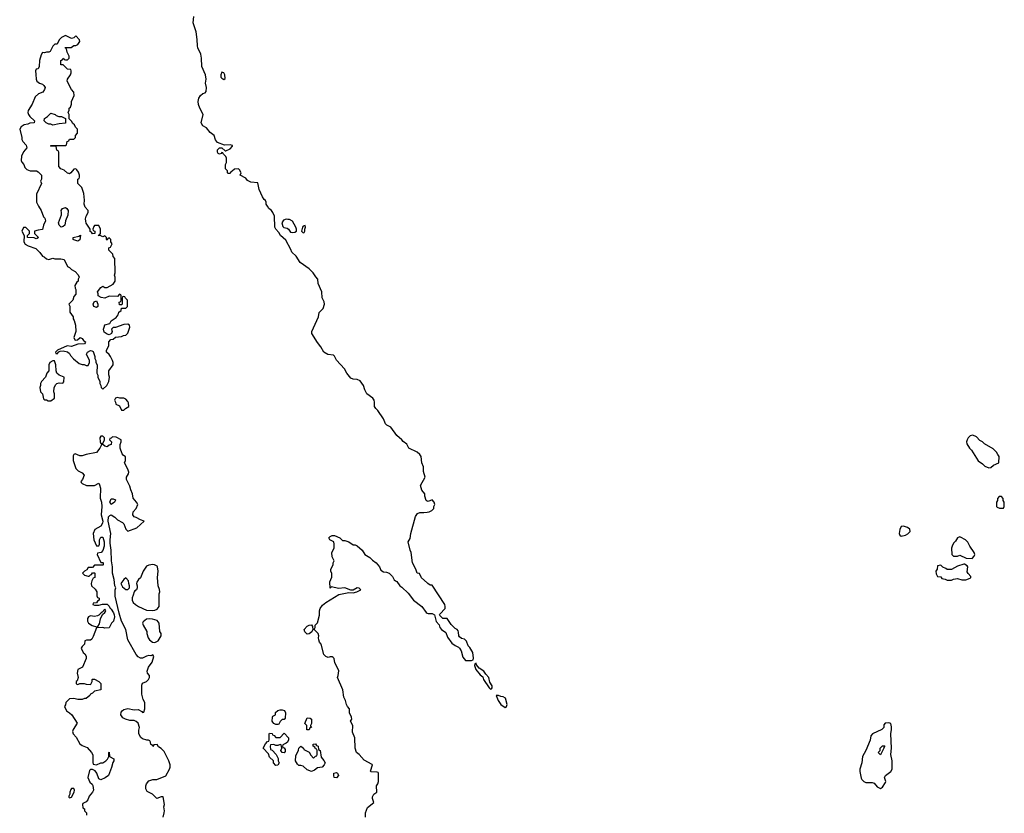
# Model space of a CAD drawing. Header units: inches. Extents: x 2605671 to 2720413, y 450557 to 553563.
# Tile 15 of 35: x 2646092 to 2655538, y 491646 to 499260. Entities that reach past the tile are written whole.
import ezdxf

# ---------------------------------------------------------------- set-up
doc = ezdxf.new("R2010")
doc.units = ezdxf.units.IN
doc.header["$MEASUREMENT"] = 0
doc.layers.add('C6449', color=7, linetype='Continuous')
doc.layers.add('C6459', color=7, linetype='Continuous')

msp = doc.modelspace()

# ---------------------------------------------------------------- linework, layer by layer
at = {"layer": 'C6449', "color": 5}
for points, elevation in [([(2650000, 494642), (2649990, 494646), (2649978, 494690), (2649978, 494710), (2649950, 494748), (2649942, 494770), (2649938, 494790), (2649981.2, 494870), (2649966.8, 494926.8), (2649967.3, 494970), (2649949.5, 495010), (2649942, 495070), (2649929.7, 495089.7), (2649905.2, 495110), (2649825.2, 495150), (2649806.8, 495186.8), (2649772.1, 495212.1), (2649757.2, 495230), (2649709.2, 495270), (2649653.2, 495350), (2649615.3, 495370), (2649602, 495382), (2649581.2, 495430), (2649528.7, 495510), (2649508, 495530), (2649495.3, 495550), (2649497.2, 495590), (2649493.2, 495610), (2649479, 495630), (2649422.7, 495670), (2649402.7, 495710), (2649391.4, 495751.4), (2649356.9, 495796.9), (2649330, 495809.3), (2649292.5, 495812.5), (2649270, 495822), (2649230, 495868.7), (2649209.2, 495910), (2649130, 495994), (2649112.1, 496032.1), (2649102, 496042), (2649047.2, 496047.2), (2649009.3, 496070), (2648982, 496122), (2648950, 496162), (2648896, 496250), (2648896, 496270), (2648959, 496410), (2648964, 496450), (2649004, 496490), (2649015.1, 496530), (2649012.1, 496552.1), (2648993.2, 496593.2), (2648989.4, 496650), (2648956, 496730), (2648952.1, 496772.1), (2648932.7, 496792.7), (2648909, 496830), (2648869, 496870), (2648784, 496930), (2648744, 496990), (2648704, 497030), (2648694.8, 497054.8), (2648644.1, 497144.1), (2648593.2, 497190), (2648577.5, 497217.5), (2648549, 497250), (2648539, 497270), (2648535.3, 497375.3), (2648522, 497410), (2648508.7, 497430), (2648482, 497450), (2648468, 497470), (2648458, 497490), (2648458, 497510), (2648450, 497526), (2648436.4, 497536.4), (2648420.4, 497560.4), (2648388, 497630), (2648375.3, 497695.3), (2648310, 497702), (2648276.4, 497716.4), (2648260.4, 497740.4), (2648208, 497768), (2648218, 497790), (2648200.4, 497820.4), (2648190, 497828), (2648152.7, 497827.3), (2648130, 497806), (2648118, 497802), (2648110, 497786), (2648090, 497786), (2648086, 497790), (2648086, 497810), (2648066, 497830), (2648068, 497870), (2648075.3, 497890), (2648075.3, 497930), (2648068.9, 497948.9), (2648046, 497970), (2648042, 497982), (2648030, 497986), (2648023.6, 497976.4), (2648010, 497968.7), (2647996.4, 497976.4), (2647988.9, 497988.9), (2647989, 498010), (2648010, 498032), (2648032, 498032), (2648062, 498002), (2648070, 498002), (2648110, 498022), (2648133.6, 498046.4), (2648133.2, 498053.2), (2648110, 498059), (2648056.4, 498056.4), (2647990, 498082), (2647970, 498108), (2647959, 498150), (2647918, 498178), (2647884, 498224), (2647850, 498242), (2647834, 498270), (2647853.2, 498350), (2647819.3, 498410), (2647807.5, 498447.5), (2647804.8, 498475.2), (2647812.1, 498507.9), (2647826.3, 498533.7), (2647850, 498551.3), (2647870, 498558), (2647882, 498570), (2647884, 498610), (2647875.3, 498650), (2647882, 498690), (2647874, 498730), (2647838, 498810), (2647836, 498890), (2647829.4, 498930), (2647801.2, 498990), (2647797.2, 499010), (2647796, 499070), (2647784.5, 499144.5), (2647757.2, 499230), (2647763.7, 499290)], 20), ([(2647469.1, 491610.9), (2647479, 491650), (2647481.2, 491670), (2647475.3, 491710), (2647482, 491730), (2647470, 491806), (2647450, 491806), (2647408.4, 491788.4), (2647366, 491830), (2647315.3, 491855.3), (2647302, 491882), (2647301.2, 491910), (2647309.2, 491930), (2647330, 491958.8), (2647370.8, 491970.8), (2647408.7, 491971.3), (2647492.9, 492007.1), (2647528.7, 492070), (2647535.3, 492090), (2647535.3, 492110), (2647522, 492150), (2647478, 492238), (2647450, 492268), (2647423.1, 492283.1), (2647410, 492306), (2647378, 492302), (2647370, 492286), (2647362, 492302), (2647350, 492306), (2647348, 492330), (2647340.4, 492340.4), (2647328.7, 492348.7), (2647311.3, 492348.7), (2647270, 492361.2), (2647252.9, 492372.9), (2647235.3, 492410), (2647234.6, 492445.4), (2647242, 492470), (2647228, 492510), (2647210, 492528), (2647190, 492538), (2647150, 492538), (2647108.4, 492548.4), (2647082, 492562), (2647062, 492590), (2647064, 492616), (2647075.3, 492630), (2647090, 492641), (2647129.3, 492650.7), (2647190, 492638), (2647230, 492642), (2647264.7, 492624.7), (2647270, 492614), (2647282, 492618), (2647292.7, 492647.3), (2647293.2, 492710), (2647277.2, 492737.2), (2647265.2, 492790), (2647264.7, 492875.3), (2647270, 492894), (2647310, 492912), (2647328, 492930), (2647338, 492950), (2647338, 492970), (2647318, 492990), (2647315.3, 493010), (2647328.7, 493050), (2647363.1, 493096.9), (2647378, 493150), (2647370, 493166), (2647350, 493158), (2647330, 493159), (2647310, 493153.2), (2647270, 493136), (2647250, 493136), (2647227.6, 493147.6), (2647209.2, 493170), (2647129.3, 493310), (2647109, 493410), (2647069.4, 493489.4), (2647046.8, 493566.8), (2647009.4, 493730), (2647009.5, 493790.5), (2647015.3, 493810), (2647006, 493830), (2646999.3, 493890), (2646983.7, 493950), (2646982, 494010), (2646972.3, 494070), (2646969.3, 494169.3), (2646958.9, 494238.9), (2646958.4, 494270), (2646966.6, 494330), (2646940.9, 494450), (2646945.2, 494490), (2646956, 494504), (2646970, 494511), (2647006, 494486), (2647030, 494461), (2647076.8, 494436.8), (2647090, 494422), (2647111, 494371), (2647130, 494352), (2647214.8, 494385.2), (2647286, 494450), (2647250, 494462), (2647210, 494484), (2647189.1, 494489.1), (2647178, 494510), (2647182, 494538), (2647210, 494572), (2647224, 494610), (2647214, 494630), (2647182, 494670), (2647175.3, 494710), (2647158, 494750), (2647150, 494786), (2647118, 494850), (2647118, 494870), (2647136.5, 494903.5), (2647138, 494918), (2647128.9, 494948.9), (2647098, 495010), (2647108, 495030), (2647107.3, 495067.3), (2647083.1, 495083.1), (2647074.6, 495094.6), (2647055.3, 495150), (2647056.4, 495183.6), (2647066, 495210), (2647066, 495230), (2647016.4, 495256.4), (2646982, 495258), (2646970, 495246), (2646958, 495242), (2646954, 495230), (2646971.6, 495211.6), (2646970, 495186), (2646950, 495178), (2646930, 495162), (2646908.4, 495168.4), (2646890, 495186), (2646878, 495182), (2646862, 495150), (2646830, 495108), (2646730.7, 495089.3), (2646690, 495075.3), (2646670, 495075.3), (2646624.7, 495095.3), (2646611.6, 495088.4), (2646604.7, 495075.3), (2646606, 495030), (2646630, 494954), (2646651.6, 494931.6), (2646690, 494912), (2646711, 494890), (2646694, 494850), (2646678, 494830), (2646681, 494821), (2646690, 494812), (2646732.7, 494792.7), (2646810, 494792), (2646850, 494814), (2646858.8, 494798.8), (2646866.4, 494766.4), (2646864, 494670), (2646877.3, 494630), (2646880.7, 494590), (2646874.8, 494510), (2646890.8, 494450), (2646886, 494430), (2646870, 494402), (2646811.6, 494368.4), (2646798, 494330), (2646802, 494270), (2646830, 494214), (2646850, 494214), (2646858, 494230), (2646858, 494270), (2646866, 494290), (2646870, 494294), (2646890, 494294), (2646901, 494250), (2646901, 494210), (2646891.1, 494168.9), (2646872.7, 494147.3), (2646838, 494142), (2646834, 494130), (2646870, 494054), (2646890, 494054), (2646894, 494050), (2646894, 494030), (2646890, 494026), (2646810, 494026), (2646790, 494006), (2646750, 494006), (2646736.9, 493983.1), (2646714, 493970), (2646694, 493950), (2646714, 493930), (2646750, 493922), (2646758, 493922), (2646770, 493934), (2646782, 493938), (2646790, 493954), (2646810, 493954), (2646814, 493950), (2646814, 493910), (2646798, 493902), (2646783.6, 493876.4), (2646778, 493850), (2646782, 493830), (2646816.9, 493796.9), (2646832, 493772), (2646832.7, 493732.7), (2646838, 493718), (2646854, 493710), (2646854, 493690), (2646838, 493682), (2646830, 493666), (2646798, 493662), (2646794, 493650), (2646810, 493642), (2646850, 493642), (2646888, 493652), (2646930, 493654), (2646950, 493634), (2646956.9, 493616.9), (2646970, 493604.7), (2646990.5, 493570.5), (2646999.1, 493550), (2647000.7, 493530), (2646990.9, 493489.1), (2646972, 493470), (2646950, 493426), (2646910, 493422), (2646890, 493428), (2646830, 493426), (2646798, 493342), (2646783.6, 493316.4), (2646770, 493308), (2646732.7, 493307.3), (2646718, 493302), (2646714, 493270), (2646690, 493246), (2646682, 493230), (2646702, 493190), (2646716.9, 493176.9), (2646730, 493154), (2646731.3, 493130), (2646694, 493050), (2646650, 493026), (2646644.7, 492990), (2646652, 492950), (2646642, 492918), (2646634, 492910), (2646634, 492890), (2646650, 492882), (2646668, 492892), (2646710, 492892), (2646730, 492884.7), (2646770, 492882), (2646775.3, 492884.7), (2646786, 492910), (2646786, 492930), (2646790, 492934), (2646810, 492934), (2646850, 492912), (2646870.9, 492890.9), (2646871.3, 492830), (2646810, 492818), (2646790, 492798), (2646771.6, 492788.4), (2646764.7, 492775.3), (2646730, 492748), (2646712.7, 492747.3), (2646690, 492738), (2646650, 492738), (2646610, 492748), (2646570, 492746), (2646534, 492710), (2646531.6, 492688.4), (2646522, 492670), (2646542, 492630), (2646571.1, 492611.1), (2646591.1, 492591.1), (2646642, 492510), (2646604.7, 492450), (2646598, 492430), (2646604.7, 492410), (2646635.3, 492375.3), (2646670, 492312), (2646690, 492298), (2646738.8, 492278.8), (2646782, 492230), (2646792.7, 492207.3), (2646792.7, 492132.7), (2646798, 492118), (2646830, 492112), (2646868.9, 492131.1), (2646890, 492131.3), (2646918, 492150), (2646934.6, 492165.4), (2646948, 492190), (2646946, 492230), (2646950, 492234), (2646954, 492190), (2646994, 492170), (2646994, 492150), (2646984.7, 492135.3), (2646973.7, 492086.3), (2646944.7, 492010), (2646913, 491987), (2646870, 491969), (2646850, 491978), (2646832.9, 492032.9), (2646814.6, 492054.6), (2646790, 492066), (2646770, 492066), (2646762, 492058), (2646746, 491990), (2646764.5, 491944.5), (2646786.8, 491926.8), (2646794.4, 491914.4), (2646798.8, 491870), (2646790.6, 491849.4), (2646758.8, 491810), (2646745.4, 491774.6), (2646730, 491758), (2646698, 491742), (2646694, 491730), (2646698, 491698), (2646714, 491690), (2646714, 491670), (2646731.6, 491651.6), (2646732, 491630)], 40), ([(2650000, 493857.8), (2649946.3, 493906.3), (2649928, 493948), (2649906, 493950), (2649894, 493990), (2649861.2, 494050), (2649849, 494150), (2649837.2, 494170), (2649818, 494250), (2649837.2, 494282.8), (2649843.7, 494330), (2649890, 494494), (2649910, 494522), (2649930, 494532), (2649970, 494531.3), (2650000, 494536.3)], 20), ([(2649408, 491610), (2649408, 491650), (2649430, 491702), (2649488, 491750), (2649475.3, 491790), (2649476.4, 491803.6), (2649488, 491830), (2649518, 491850), (2649515.3, 491910), (2649528.7, 491930), (2649534, 491950), (2649535.3, 492030), (2649530, 492038), (2649520.4, 492040.4), (2649463.1, 492043.1), (2649458, 492050), (2649478, 492110), (2649474.6, 492114.6), (2649396.5, 492156.5), (2649348.7, 492210), (2649322, 492230), (2649308.9, 492271.1), (2649308.7, 492370), (2649284.7, 492424.7), (2649288.7, 492490), (2649266, 492530), (2649278, 492550), (2649275.3, 492570), (2649255.3, 492610), (2649255.3, 492650), (2649238, 492670), (2649228, 492690), (2649218, 492730), (2649200.4, 492760.4), (2649192.5, 492832.5), (2649142, 492950), (2649148.7, 492970), (2649152.5, 493012.5), (2649137.2, 493050), (2649114, 493090), (2649108, 493130), (2649100.4, 493140.4), (2649088.4, 493148.4), (2649070, 493148.7), (2649050, 493142), (2649028, 493150), (2649008.7, 493170), (2648984, 493270), (2648969.5, 493289.5), (2648962, 493310), (2648958, 493330), (2648962, 493350), (2648955.3, 493370), (2648918, 493410), (2648926, 493430), (2648927.3, 493452.7), (2648950, 493474), (2648968.4, 493548.4), (2648968.7, 493590), (2648975.3, 493610), (2648998, 493642), (2649028.7, 493670), (2649152.9, 493747.1), (2649250, 493764.7), (2649290, 493761), (2649326, 493770), (2649366, 493790), (2649347.3, 493807.3), (2649330, 493808), (2649292, 493788), (2649270, 493786), (2649210, 493808.7), (2649150, 493802), (2649082, 493818), (2649070, 493806), (2649067.3, 493867.3), (2649087.3, 493912.7), (2649087.3, 493947.3), (2649078, 493970), (2649078, 493990), (2649098, 494030), (2649098, 494050), (2649108, 494070), (2649088.4, 494108.4), (2649086, 494150), (2649108, 494190), (2649108, 494230), (2649106, 494250), (2649068.9, 494268.9), (2649058, 494290), (2649070, 494302), (2649090, 494312), (2649111.1, 494311.1), (2649162, 494290), (2649190, 494264.7), (2649210, 494264.7), (2649250, 494251.3), (2649290, 494222), (2649310, 494222), (2649330, 494212), (2649378, 494170), (2649402, 494130), (2649450, 494102), (2649475.3, 494075.3), (2649511.3, 494050), (2649544.7, 494010), (2649558, 493978), (2649583.6, 493963.6), (2649610, 493961), (2649638, 493950), (2649670, 493918), (2649686, 493886), (2649696, 493876), (2649711.3, 493870), (2649738, 493830), (2649757.1, 493817.1), (2649818.7, 493758.7), (2649870, 493691), (2649950, 493630.8), (2649990, 493571.3), (2650000, 493568)], 20)]:
    msp.add_lwpolyline(points, dxfattribs=dict(at, elevation=elevation))
for points, elevation in [([(2646530, 499108), (2646494, 499090), (2646470, 499066), (2646450, 499026), (2646430, 499026), (2646410, 499006), (2646383.6, 498956.4), (2646371.6, 498948.4), (2646350, 498948.7), (2646330, 498942), (2646310, 498946), (2646296.9, 498923.1), (2646281, 498870), (2646278, 498810), (2646270, 498788), (2646250, 498786), (2646244.7, 498770), (2646245.4, 498734.6), (2646251, 498690), (2646258, 498670), (2646282, 498650), (2646310, 498641), (2646324.7, 498630), (2646336, 498610), (2646331.3, 498590), (2646314, 498566), (2646272, 498550), (2646241.4, 498518.6), (2646210.9, 498449.1), (2646172, 498390), (2646171.3, 498370), (2646178, 498350), (2646190, 498332), (2646234, 498290), (2646232, 498270), (2646190, 498268), (2646170, 498258), (2646134, 498250), (2646107.1, 498232.9), (2646092, 498210), (2646111, 498131), (2646111.3, 498110), (2646122, 498090), (2646155.3, 498055.3), (2646162, 498030), (2646127.7, 497992.3), (2646110.8, 497950), (2646107.7, 497910), (2646113.7, 497893.7), (2646131, 497870), (2646142, 497842), (2646162, 497822), (2646191.1, 497811.1), (2646254, 497810), (2646270, 497802), (2646302, 497770), (2646302, 497730), (2646292, 497710), (2646302, 497690), (2646252.7, 497587.3), (2646254, 497510), (2646271.3, 497470), (2646298, 497430), (2646322, 497370), (2646334.4, 497354.4), (2646338, 497330), (2646321, 497290), (2646310, 497248), (2646270, 497242), (2646234, 497230), (2646234, 497210), (2646274, 497170), (2646259.6, 497160.4), (2646250, 497158), (2646230, 497168), (2646166, 497170), (2646166, 497190), (2646186, 497210), (2646186, 497230), (2646150, 497266), (2646130, 497266), (2646114, 497230), (2646134, 497190), (2646132, 497130), (2646145.4, 497105.4), (2646174, 497090), (2646245.4, 497065.4), (2646286.4, 497026.4), (2646310, 496992), (2646325.4, 496985.4), (2646350, 496964.7), (2646370, 496958), (2646410, 496972), (2646430, 496964.7), (2646485.4, 496965.4), (2646518, 496958), (2646551.6, 496891.6), (2646570, 496882), (2646590, 496862), (2646623.6, 496843.6), (2646651.6, 496811.6), (2646662, 496790), (2646654, 496770), (2646654, 496750), (2646639.6, 496740.4), (2646622, 496710), (2646623.6, 496683.6), (2646632, 496670), (2646631.6, 496628.4), (2646610, 496606), (2646602, 496570), (2646562, 496530), (2646572, 496512), (2646572.7, 496452.7), (2646604.7, 496410), (2646606, 496390), (2646614.8, 496374.8), (2646626, 496330), (2646631, 496270), (2646612, 496210), (2646622, 496190), (2646630, 496184.7), (2646646, 496190), (2646671.6, 496211.6), (2646690, 496202), (2646703.5, 496183.5), (2646722, 496170), (2646719.6, 496160.4), (2646714, 496150), (2646650, 496146.6), (2646590, 496126), (2646547.9, 496132.1), (2646454, 496090), (2646434, 496070), (2646438, 496058), (2646450, 496054), (2646466, 496074), (2646480.2, 496079.8), (2646510, 496082.8), (2646550, 496074), (2646570, 496058), (2646579.6, 496039.6), (2646607.1, 496007.1), (2646662, 495962), (2646690, 495951.3), (2646711.1, 495951.1), (2646730, 495942), (2646750, 495942), (2646762, 495970), (2646762, 495990), (2646734, 496050), (2646744, 496070), (2646770, 496086), (2646784.7, 496084.7), (2646796.9, 496076.9), (2646812, 496030), (2646812, 496010), (2646822, 495990), (2646822, 495970), (2646834, 495950), (2646832, 495870), (2646842, 495850), (2646842, 495830), (2646862, 495790), (2646862, 495770), (2646871.6, 495751.6), (2646872.7, 495732.7), (2646890, 495714), (2646928, 495750), (2646948.7, 495790), (2646954, 495830), (2646947.3, 495852.7), (2646948, 495890), (2646988.7, 495950), (2646988.7, 495970), (2646982, 495990), (2646962, 496030), (2646950, 496048), (2646926, 496070), (2646926, 496090), (2646948, 496130), (2646948, 496170), (2646967.3, 496192.7), (2646990, 496194), (2647010, 496214), (2647070, 496222), (2647088.4, 496231.6), (2647110, 496234), (2647130, 496254), (2647148, 496310), (2647146, 496330), (2647130, 496338), (2647090, 496335.3), (2647010, 496308), (2646990, 496308), (2646972, 496290), (2646978, 496270), (2646972, 496248), (2646950, 496238), (2646930, 496242), (2646902.7, 496262.7), (2646897.2, 496290), (2646901.2, 496310), (2646910, 496332), (2646955.3, 496344.7), (2646969, 496371), (2647016.5, 496403.5), (2647035.3, 496430), (2647044.7, 496455.3), (2647066, 496470), (2647067.3, 496492.7), (2647110, 496494), (2647126, 496510), (2647126, 496570), (2647107.3, 496587.3), (2647102, 496602), (2647090, 496606), (2647078, 496602), (2647074, 496590), (2647074, 496530), (2647070, 496526), (2647050, 496526), (2647046, 496550), (2647062, 496558), (2647066, 496570), (2647066, 496610), (2647062, 496622), (2647050, 496626), (2647030, 496606), (2646950, 496608), (2646910, 496588.7), (2646873.6, 496593.6), (2646846, 496610), (2646846, 496630), (2646838, 496650), (2646868.9, 496691.1), (2646890, 496702), (2646910, 496692), (2646930, 496692), (2646990, 496722), (2647008, 496750), (2647008, 496790), (2647002, 496810), (2647008, 496830), (2647006, 496970), (2646988.4, 496988.4), (2646986, 497010), (2646946, 497050), (2646947.3, 497072.7), (2646962, 497078), (2646978, 497110), (2646966, 497130), (2646966, 497150), (2646950, 497166), (2646938, 497162), (2646930, 497146), (2646926, 497150), (2646926, 497170), (2646910, 497186), (2646890, 497178), (2646870, 497188), (2646846, 497190), (2646862, 497198), (2646866, 497210), (2646866, 497250), (2646850, 497286), (2646810, 497286), (2646803.6, 497276.4), (2646794, 497250), (2646798, 497238), (2646814, 497230), (2646812.7, 497207.3), (2646790, 497206), (2646782, 497222), (2646768.4, 497228.4), (2646768, 497250), (2646729.2, 497309.2), (2646725.6, 497325.6), (2646724, 497350), (2646730, 497374), (2646748, 497410), (2646748, 497430), (2646720.2, 497460.2), (2646709, 497490), (2646714, 497530), (2646707.3, 497592.7), (2646688, 497650), (2646648.7, 497690), (2646648.7, 497730), (2646662, 497738), (2646666, 497750), (2646666, 497770), (2646656.4, 497796.4), (2646640.4, 497820.4), (2646630, 497828), (2646612.7, 497827.3), (2646582, 497790), (2646570, 497782), (2646563.1, 497783.1), (2646550, 497788), (2646518, 497818), (2646486, 497830), (2646467.3, 497852.7), (2646466, 497990), (2646462, 498002), (2646447.3, 498007.3), (2646442, 498042), (2646430, 498046), (2646390, 498046), (2646386, 498050), (2646390, 498054), (2646530, 498054), (2646542, 498058), (2646546, 498090), (2646562, 498098), (2646570, 498114), (2646610, 498114), (2646626, 498130), (2646626, 498150), (2646646, 498170), (2646646, 498210), (2646626, 498230), (2646618, 498250), (2646603.1, 498263.1), (2646590, 498286), (2646566, 498310), (2646566, 498350), (2646558, 498370), (2646567.3, 498392.7), (2646568, 498410), (2646579, 498421), (2646588.7, 498450), (2646590, 498474), (2646613.6, 498533.6), (2646610, 498566), (2646588.7, 498590), (2646548.7, 498670), (2646549.3, 498690.7), (2646578, 498730), (2646586, 498750), (2646586, 498770), (2646582, 498782), (2646550, 498786), (2646510, 498826), (2646488, 498828), (2646486, 498870), (2646502, 498878), (2646510, 498892), (2646518, 498878), (2646530, 498874), (2646550, 498874), (2646566, 498890), (2646566, 498910), (2646548.4, 498948.4), (2646542, 498982), (2646530, 498986), (2646527.3, 498992.7), (2646587.3, 498992.7), (2646610, 499014), (2646630, 499012), (2646650, 499022), (2646668, 499050), (2646667.3, 499067.3), (2646630, 499106), (2646610, 499086), (2646590, 499078)], 40), ([(2648030, 498755.3), (2648020.5, 498730), (2648023, 498710), (2648030, 498698.8), (2648050, 498687.3), (2648063.1, 498696.9), (2648058.7, 498730), (2648050, 498749.2)], 20), ([(2646410, 498248.7), (2646390, 498258), (2646370, 498258), (2646346, 498270), (2646328, 498290), (2646329.3, 498310.7), (2646358, 498330), (2646390, 498362), (2646431, 498351), (2646442, 498342), (2646467.3, 498332.7), (2646491.6, 498331.6), (2646532.7, 498312.7), (2646532.7, 498267.3), (2646470, 498262)], 40), ([(2646490, 497269), (2646470, 497288), (2646464, 497310), (2646493.6, 497386.4), (2646494, 497410), (2646488.7, 497430), (2646502, 497450), (2646530, 497458.8), (2646544.7, 497450), (2646556, 497430), (2646555.3, 497384.7), (2646531, 497330), (2646524.7, 497290), (2646510, 497275.3)], 40), ([(2648650, 497345.2), (2648624, 497336), (2648606, 497310), (2648616, 497276), (2648626, 497266), (2648658.8, 497258.8), (2648670, 497252), (2648690, 497222), (2648710, 497218), (2648730, 497222), (2648748, 497232), (2648748.7, 497250), (2648742, 497270), (2648710, 497326), (2648682, 497342), (2648664.7, 497344.7)], 20), ([(2648830, 497286), (2648810, 497278), (2648804.7, 497270), (2648794, 497230), (2648810, 497214), (2648822, 497218), (2648826, 497230), (2648826, 497250), (2648835.3, 497270)], 20), ([(2646650, 497135.3), (2646610, 497148.7), (2646606, 497150), (2646606, 497170), (2646658, 497182), (2646674, 497194), (2646670, 497148.7)], 40), ([(2646830, 496499), (2646802, 496510), (2646795.3, 496530), (2646805.6, 496554.4), (2646830, 496562), (2646841, 496530), (2646841, 496510)], 40), ([(2646410, 495988), (2646382, 495970), (2646372, 495950), (2646372, 495890), (2646351.1, 495868.9), (2646338, 495830), (2646302, 495790), (2646292, 495770), (2646292, 495750), (2646284.7, 495730), (2646292, 495690), (2646312, 495670), (2646322, 495622), (2646330, 495614), (2646350, 495614), (2646363.6, 495603.6), (2646390, 495604.7), (2646426, 495630), (2646426, 495670), (2646418, 495690), (2646424, 495730), (2646440.2, 495759.8), (2646449.3, 495770.7), (2646470, 495776), (2646507.3, 495772.7), (2646515.3, 495784.7), (2646518, 495830), (2646470, 495848.7), (2646449, 495870), (2646442, 495890), (2646439, 495950), (2646427.3, 495987.3)], 40), ([(2647030, 495634), (2647011.6, 495628.4), (2647002, 495610), (2647012, 495590), (2647014, 495570), (2647050, 495554), (2647070, 495514), (2647090, 495514), (2647106, 495530), (2647138, 495550), (2647136.4, 495583.6), (2647130, 495598), (2647110, 495618), (2647090, 495628), (2647051.6, 495628.4)], 40), ([(2646890, 495266), (2646870, 495266), (2646862, 495250), (2646864.7, 495210), (2646870, 495194), (2646890, 495194), (2646906, 495230), (2646906, 495250)], 40), ([(2646970, 494608), (2646955.3, 494630), (2646970, 494662), (2646990, 494662), (2647010, 494654), (2647012, 494650), (2647002, 494630)], 40), ([(2647370, 494032.7), (2647331.6, 494028.4), (2647310, 494018), (2647278, 493970), (2647250, 493906), (2647231.3, 493888.7), (2647216.9, 493863.1), (2647211.3, 493850), (2647218, 493830), (2647218, 493810), (2647211.3, 493790), (2647198, 493782), (2647191.3, 493770), (2647179.8, 493740.2), (2647172, 493712), (2647172, 493690), (2647182, 493670), (2647202, 493650), (2647232, 493630), (2647310, 493594.8), (2647370, 493590.8), (2647390, 493594.8), (2647410, 493606), (2647428.9, 493631.1), (2647429, 493751), (2647435.3, 493770), (2647434.6, 493794.6), (2647422, 493830), (2647414, 493910), (2647422, 493970), (2647415.3, 494010), (2647410, 494018), (2647386, 494030)], 40), ([(2647110, 493906), (2647090, 493888), (2647062, 493850), (2647079.6, 493819.6), (2647110, 493794), (2647130, 493794), (2647146, 493810), (2647146, 493830), (2647138, 493850), (2647136.4, 493876.4)], 40), ([(2646910, 493606), (2646884.7, 493575.3), (2646874, 493570), (2646852.7, 493547.3), (2646839.6, 493540.4), (2646810, 493535.3), (2646770, 493541.2), (2646751.3, 493530), (2646743.5, 493516.5), (2646742.8, 493490), (2646751.3, 493470), (2646787.1, 493447.1), (2646830, 493434), (2646842, 493438), (2646856.4, 493463.6), (2646868, 493512), (2646886, 493554), (2646910, 493574), (2646918, 493590)], 40), ([(2647332.9, 493512.9), (2647310, 493508.7), (2647276.9, 493483.1), (2647271.3, 493470), (2647278, 493450), (2647310.7, 493390.7), (2647311.3, 493370), (2647324.7, 493330), (2647338, 493310), (2647367.1, 493287.1), (2647390, 493286), (2647420.4, 493299.6), (2647448, 493350), (2647448, 493370), (2647435.3, 493390), (2647428.7, 493470), (2647410, 493495.3), (2647366, 493510)], 40), ([(2648850, 493364), (2648827, 493387), (2648821.2, 493410), (2648850, 493441), (2648870, 493452), (2648890, 493454), (2648899.6, 493439.6), (2648904.7, 493410), (2648893.7, 493386.3), (2648870, 493368.7)], 20), ([(2648550, 492498), (2648528.7, 492508.7), (2648520.2, 492520.2), (2648515.3, 492530), (2648518, 492570), (2648522, 492578), (2648546, 492590), (2648547.3, 492612.7), (2648568.4, 492631.6), (2648590, 492638), (2648610, 492638), (2648631.6, 492631.6), (2648642, 492610), (2648639.6, 492560.4), (2648630, 492546), (2648610, 492546), (2648590, 492526), (2648578, 492502), (2648570, 492498)], 20), ([(2648847.3, 492447.3), (2648846, 492490), (2648828, 492508), (2648850, 492562), (2648879.6, 492559.6), (2648892, 492550), (2648891.1, 492508.9), (2648882, 492490), (2648882, 492482), (2648892, 492470), (2648874, 492466), (2648870, 492448)], 20), ([(2648630, 492228), (2648608.7, 492228.7), (2648598, 492250), (2648606, 492270), (2648602, 492302), (2648590, 492306), (2648570, 492298), (2648550, 492298), (2648530, 492306), (2648498, 492302), (2648494, 492290), (2648498, 492258), (2648512.7, 492252.7), (2648554, 492210), (2648571.6, 492171.6), (2648572, 492150), (2648582, 492130), (2648570, 492108), (2648550, 492106), (2648526, 492130), (2648526, 492150), (2648490, 492186), (2648478, 492218), (2648428.7, 492270), (2648450, 492314), (2648470, 492334), (2648482, 492338), (2648486, 492350), (2648486, 492410), (2648490, 492414), (2648512.7, 492412.7), (2648518, 492398), (2648532.7, 492392.7), (2648550, 492374), (2648590, 492374), (2648630, 492414), (2648671.6, 492371.6), (2648672, 492350), (2648662, 492330), (2648650, 492318), (2648618, 492302), (2648614, 492290), (2648618, 492278), (2648630, 492274), (2648639.6, 492259.6), (2648639.6, 492240.4)], 20), ([(2648890, 492048.7), (2648850, 492062), (2648810, 492098), (2648790, 492106), (2648770, 492106), (2648756.4, 492116.4), (2648739, 492150), (2648742, 492198), (2648767.3, 492252.7), (2648768.4, 492271.6), (2648790, 492292), (2648814, 492270), (2648818, 492258), (2648870, 492234), (2648883.6, 492203.6), (2648910, 492174), (2648930, 492194), (2648942, 492198), (2648946, 492210), (2648946, 492250), (2648942, 492262), (2648930, 492266), (2648922, 492282), (2648906, 492290), (2648906, 492310), (2648930, 492312), (2648938, 492298), (2648954, 492290), (2648958, 492258), (2648974, 492250), (2648983.6, 492183.6), (2649010, 492154), (2649022, 492130), (2649014, 492110), (2648994, 492090), (2648950, 492082), (2648919.8, 492060.2)], 20), ([(2649130, 491986), (2649108, 491990), (2649106, 492010), (2649106, 492030), (2649130, 492038), (2649142, 492030), (2649151, 492010)], 20), ([(2646610, 491886), (2646590, 491886), (2646583.6, 491876.4), (2646572, 491850), (2646574, 491830), (2646562, 491810), (2646562, 491802), (2646570, 491794), (2646590, 491802), (2646615.3, 491850), (2646618, 491870)], 40)]:
    msp.add_lwpolyline(points, close=True, dxfattribs=dict(at, elevation=elevation))
at = {"layer": 'C6459', "color": 5, "elevation": 20}
for points in [[(2655234.6, 495274.6), (2655210, 495268.7), (2655191.3, 495250), (2655181, 495230), (2655176, 495210), (2655178, 495190), (2655204.7, 495150), (2655224.7, 495130), (2655287.9, 495027.9), (2655330, 494998), (2655350, 494978), (2655390, 494962), (2655410, 494964.7), (2655434.6, 494985.4), (2655486, 495010), (2655488, 495070), (2655475.3, 495090), (2655462, 495110), (2655430, 495142), (2655348, 495190), (2655328.9, 495208.9), (2655303.1, 495223.1), (2655270, 495258)], [(2655510, 494686), (2655490, 494686), (2655472.7, 494667.3), (2655471.6, 494648.4), (2655462, 494630), (2655462, 494590), (2655470, 494582), (2655492.7, 494572.7), (2655530, 494574), (2655538, 494590), (2655538, 494630), (2655528.4, 494648.4), (2655527.3, 494667.3)], [(2654570, 494400.9), (2654550, 494399), (2654534.4, 494370), (2654528, 494330), (2654534.4, 494314.4), (2654550, 494306), (2654590, 494315.5), (2654613, 494327), (2654634.5, 494350), (2654631.3, 494371.3), (2654610, 494387), (2654590, 494394.5)], [(2655110, 494298), (2655090, 494288), (2655070, 494258), (2655050, 494238), (2655038, 494210), (2655031.3, 494190), (2655034, 494130), (2655050, 494114), (2655090, 494114), (2655110, 494122), (2655172.7, 494092.7), (2655230, 494091.3), (2655250, 494114), (2655254, 494130), (2655249, 494150), (2655208, 494210), (2655188.4, 494248.4), (2655166, 494270), (2655116.4, 494296.4)], [(2655150, 494038), (2655090, 494018), (2655030, 493986), (2654990, 493986), (2654976.4, 493996.4), (2654947.3, 494007.3), (2654930, 494026), (2654898, 494022), (2654894, 493990), (2654882, 493970), (2654883.6, 493943.6), (2654898, 493918), (2654930, 493914), (2654938, 493898), (2654970, 493894), (2654990, 493882), (2655030, 493882), (2655050, 493892), (2655090, 493898), (2655130, 493886), (2655170, 493884.7), (2655210, 493902), (2655218, 493910), (2655218, 493918), (2655190, 493946), (2655183.1, 493963.1), (2655188, 494010), (2655180.4, 494020.4), (2655156.4, 494036.4)], [(2650470, 493086), (2650458, 493082), (2650454, 493066), (2650467.5, 493027.5), (2650510, 492976), (2650534.4, 492954.4), (2650540.7, 492930), (2650596, 492850), (2650610, 492838.8), (2650618.6, 492841.4), (2650624, 492850), (2650625.2, 492870), (2650603.2, 492903.2), (2650594, 492950), (2650562.7, 492982.7), (2650544, 493010), (2650500.1, 493040.1), (2650475.3, 493070)], [(2650684, 492776), (2650664.7, 492775.3), (2650683, 492730), (2650707.3, 492690), (2650750, 492661), (2650762, 492670), (2650769, 492690), (2650753.2, 492750), (2650730, 492763.7), (2650706.8, 492766.8)], [(2654430, 492515.3), (2654394, 492510), (2654383.6, 492496.4), (2654382, 492470), (2654362, 492450), (2654272, 492410), (2654258, 492390), (2654250.7, 492349.3), (2654210.8, 492250), (2654179.1, 492190), (2654170.7, 492130), (2654151, 492070), (2654150.9, 492049.1), (2654164.5, 491984.5), (2654170.7, 491970.7), (2654190, 491951.3), (2654210, 491942.8), (2654270, 491941), (2654290, 491936), (2654319.8, 491899.8), (2654350, 491884.7), (2654370, 491898), (2654398.6, 491941.4), (2654401.2, 491950), (2654389.4, 491990), (2654397.2, 492010), (2654450, 492046), (2654461.2, 492070), (2654463.7, 492150), (2654449.3, 492210), (2654456, 492270), (2654448.7, 492410), (2654457.2, 492450), (2654457.2, 492477.2), (2654448.4, 492508.4)], [(2654350, 492208.7), (2654328, 492230), (2654346, 492250), (2654346, 492270), (2654370, 492294), (2654390, 492294), (2654392, 492290), (2654382, 492278), (2654382, 492270)]]:
    msp.add_lwpolyline(points, close=True, dxfattribs=at)
for points in [[(2650000, 494536.3), (2650020.4, 494539.6), (2650046, 494550), (2650066, 494570), (2650066, 494590), (2650075.3, 494610), (2650068, 494630), (2650050, 494655.3), (2650010, 494638), (2650000, 494642)], [(2650000, 493568), (2650010, 493564.7), (2650050, 493564.7), (2650072, 493550), (2650087.1, 493487.1), (2650115.3, 493455.3), (2650122.8, 493430), (2650138.8, 493410), (2650180.7, 493380.7), (2650196.7, 493336.7), (2650238, 493278), (2650270, 493254.8), (2650300.7, 493240.7), (2650311.3, 493230), (2650326.4, 493206.4), (2650343.5, 493143.5), (2650370, 493112), (2650428, 493112), (2650442, 493118), (2650446, 493134), (2650438, 493190), (2650410, 493238), (2650394.6, 493254.6), (2650378, 493298), (2650358, 493318), (2650330, 493322), (2650310, 493338), (2650304, 493350), (2650303.1, 493383.1), (2650298, 493398), (2650288.9, 493408.9), (2650270, 493418), (2650230, 493458), (2650194, 493514), (2650150, 493515.3), (2650122.7, 493542.7), (2650119, 493550), (2650123.2, 493556.8), (2650175.3, 493610), (2650175.3, 493630), (2650169.2, 493649.2), (2650050, 493835.3), (2650030, 493835.3), (2650008.7, 493850), (2650000, 493857.8)]]:
    msp.add_lwpolyline(points, dxfattribs=at)

doc.saveas('drawing.dxf')
